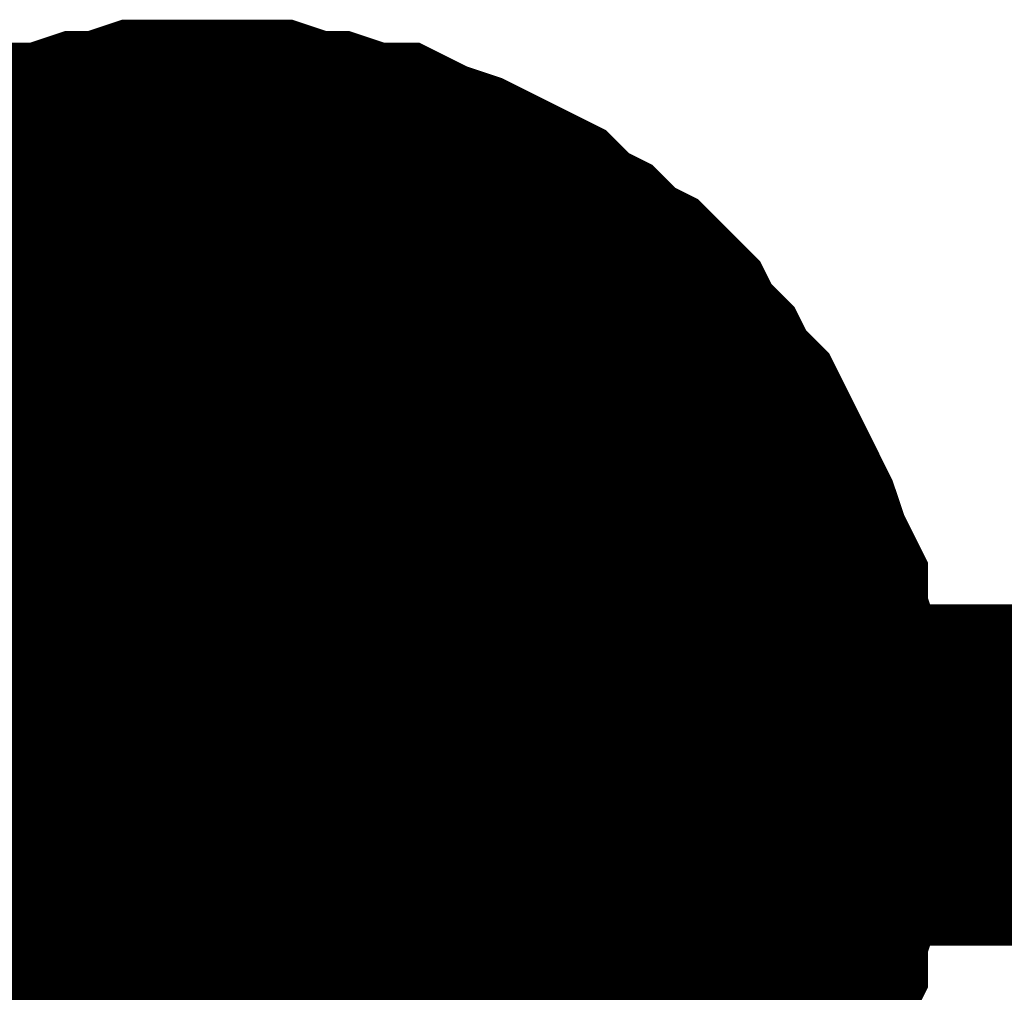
# Model space of a CAD drawing. Header units: inches. Extents: x 0 to 17, y 0 to 11.
# Tile 61 of 114: x 6.4438 to 6.4779, y 6.2422 to 6.2759. Entities that reach past the tile are written whole.
import ezdxf

# ---------------------------------------------------------------- set-up
doc = ezdxf.new("R2010")
doc.units = ezdxf.units.IN
doc.header["$MEASUREMENT"] = 0
doc.layers.add('Sheet', color=255, linetype='Continuous')

msp = doc.modelspace()

# ---------------------------------------------------------------- linework, layer by layer
at = {"layer": 'Sheet'}
for points in [[(6.43764, 6.26521, 0.0118, 0.0118, 0), (6.438433, 6.266003, 0.0118, 0.0118, 0), (6.439226, 6.2664, 0.0118, 0.0118, 0), (6.440019, 6.267193, 0.0118, 0.0118, 0), (6.440812, 6.267589, 0.0118, 0.0118, 0), (6.441604, 6.267986, 0.0118, 0.0118, 0), (6.442397, 6.268382, 0.0118, 0.0118, 0), (6.443587, 6.268779, 0.0118, 0.0118, 0), (6.44438, 6.269175, 0.0118, 0.0118, 0), (6.445173, 6.269175, 0.0118, 0.0118, 0), (6.446362, 6.269572, 0.0118, 0.0118, 0), (6.447155, 6.269572, 0.0118, 0.0118, 0), (6.448344, 6.269968, 0.0118, 0.0118, 0), (6.449137, 6.269968, 0.0118, 0.0118, 0), (6.450326, 6.269968, 0.0118, 0.0118, 0)], [(6.43764, 6.26521, 0.0118, 0.0118, 0), (6.438433, 6.266003, 0.0118, 0.0118, 0), (6.439226, 6.2664, 0.0118, 0.0118, 0), (6.440019, 6.267193, 0.0118, 0.0118, 0), (6.440812, 6.267589, 0.0118, 0.0118, 0), (6.441604, 6.267986, 0.0118, 0.0118, 0), (6.442397, 6.268382, 0.0118, 0.0118, 0), (6.443587, 6.268779, 0.0118, 0.0118, 0), (6.44438, 6.269175, 0.0118, 0.0118, 0), (6.445173, 6.269175, 0.0118, 0.0118, 0), (6.446362, 6.269572, 0.0118, 0.0118, 0), (6.447155, 6.269572, 0.0118, 0.0118, 0), (6.448344, 6.269968, 0.0118, 0.0118, 0), (6.449137, 6.269968, 0.0118, 0.0118, 0), (6.450326, 6.269968, 0.0118, 0.0118, 0)], [(6.43764, 6.26521, 0.0118, 0.0118, 0), (6.438433, 6.266003, 0.0118, 0.0118, 0), (6.439226, 6.2664, 0.0118, 0.0118, 0), (6.440019, 6.267193, 0.0118, 0.0118, 0), (6.440812, 6.267589, 0.0118, 0.0118, 0), (6.441604, 6.267986, 0.0118, 0.0118, 0), (6.442397, 6.268382, 0.0118, 0.0118, 0), (6.443587, 6.268779, 0.0118, 0.0118, 0), (6.44438, 6.269175, 0.0118, 0.0118, 0), (6.445173, 6.269175, 0.0118, 0.0118, 0), (6.446362, 6.269572, 0.0118, 0.0118, 0), (6.447155, 6.269572, 0.0118, 0.0118, 0), (6.448344, 6.269968, 0.0118, 0.0118, 0), (6.449137, 6.269968, 0.0118, 0.0118, 0), (6.450326, 6.269968, 0.0118, 0.0118, 0)], [(6.43764, 6.26521, 0.0118, 0.0118, 0), (6.438433, 6.266003, 0.0118, 0.0118, 0), (6.439226, 6.2664, 0.0118, 0.0118, 0), (6.440019, 6.267193, 0.0118, 0.0118, 0), (6.440812, 6.267589, 0.0118, 0.0118, 0), (6.441604, 6.267986, 0.0118, 0.0118, 0), (6.442397, 6.268382, 0.0118, 0.0118, 0), (6.443587, 6.268779, 0.0118, 0.0118, 0), (6.44438, 6.269175, 0.0118, 0.0118, 0), (6.445173, 6.269175, 0.0118, 0.0118, 0), (6.446362, 6.269572, 0.0118, 0.0118, 0), (6.447155, 6.269572, 0.0118, 0.0118, 0), (6.448344, 6.269968, 0.0118, 0.0118, 0), (6.449137, 6.269968, 0.0118, 0.0118, 0), (6.450326, 6.269968, 0.0118, 0.0118, 0)], [(6.450326, 6.269968, 0.0118, 0.0118, 0), (6.450326, 6.269968, 0.0118, 0.0118, 0)], [(6.450326, 6.269968, 0.0118, 0.0118, 0), (6.451516, 6.269968, 0.0118, 0.0118, 0), (6.452309, 6.269968, 0.0118, 0.0118, 0), (6.453498, 6.269572, 0.0118, 0.0118, 0), (6.454291, 6.269572, 0.0118, 0.0118, 0), (6.45548, 6.269175, 0.0118, 0.0118, 0), (6.456273, 6.269175, 0.0118, 0.0118, 0), (6.457066, 6.268779, 0.0118, 0.0118, 0), (6.458256, 6.268382, 0.0118, 0.0118, 0), (6.459049, 6.267986, 0.0118, 0.0118, 0), (6.459841, 6.267589, 0.0118, 0.0118, 0), (6.460634, 6.267193, 0.0118, 0.0118, 0), (6.461427, 6.2664, 0.0118, 0.0118, 0), (6.46222, 6.266003, 0.0118, 0.0118, 0), (6.463013, 6.26521, 0.0118, 0.0118, 0), (6.463806, 6.264814, 0.0118, 0.0118, 0), (6.464599, 6.264021, 0.0118, 0.0118, 0), (6.464995, 6.263228, 0.0118, 0.0118, 0), (6.465788, 6.262435, 0.0118, 0.0118, 0), (6.466185, 6.261642, 0.0118, 0.0118, 0), (6.466978, 6.260849, 0.0118, 0.0118, 0), (6.467374, 6.260056, 0.0118, 0.0118, 0), (6.467771, 6.259263, 0.0118, 0.0118, 0), (6.468167, 6.25847, 0.0118, 0.0118, 0), (6.468563, 6.257677, 0.0118, 0.0118, 0), (6.46896, 6.256488, 0.0118, 0.0118, 0), (6.469356, 6.255695, 0.0118, 0.0118, 0), (6.469356, 6.254902, 0.0118, 0.0118, 0), (6.469753, 6.253713, 0.0118, 0.0118, 0), (6.469753, 6.25292, 0.0118, 0.0118, 0), (6.470149, 6.25173, 0.0118, 0.0118, 0), (6.470149, 6.250937, 0.0118, 0.0118, 0), (6.470149, 6.249748, 0.0118, 0.0118, 0)], [(6.450326, 6.269968, 0.0118, 0.0118, 0), (6.450326, 6.269968, 0.0118, 0.0118, 0)], [(6.450326, 6.269968, 0.0118, 0.0118, 0), (6.451516, 6.269968, 0.0118, 0.0118, 0), (6.452309, 6.269968, 0.0118, 0.0118, 0), (6.453498, 6.269572, 0.0118, 0.0118, 0), (6.454291, 6.269572, 0.0118, 0.0118, 0), (6.45548, 6.269175, 0.0118, 0.0118, 0), (6.456273, 6.269175, 0.0118, 0.0118, 0), (6.457066, 6.268779, 0.0118, 0.0118, 0), (6.458256, 6.268382, 0.0118, 0.0118, 0), (6.459049, 6.267986, 0.0118, 0.0118, 0), (6.459841, 6.267589, 0.0118, 0.0118, 0), (6.460634, 6.267193, 0.0118, 0.0118, 0), (6.461427, 6.2664, 0.0118, 0.0118, 0), (6.46222, 6.266003, 0.0118, 0.0118, 0), (6.463013, 6.26521, 0.0118, 0.0118, 0), (6.463806, 6.264814, 0.0118, 0.0118, 0), (6.464599, 6.264021, 0.0118, 0.0118, 0), (6.464995, 6.263228, 0.0118, 0.0118, 0), (6.465788, 6.262435, 0.0118, 0.0118, 0), (6.466185, 6.261642, 0.0118, 0.0118, 0), (6.466978, 6.260849, 0.0118, 0.0118, 0), (6.467374, 6.260056, 0.0118, 0.0118, 0), (6.467771, 6.259263, 0.0118, 0.0118, 0), (6.468167, 6.25847, 0.0118, 0.0118, 0), (6.468563, 6.257677, 0.0118, 0.0118, 0), (6.46896, 6.256488, 0.0118, 0.0118, 0), (6.469356, 6.255695, 0.0118, 0.0118, 0), (6.469356, 6.254902, 0.0118, 0.0118, 0), (6.469753, 6.253713, 0.0118, 0.0118, 0), (6.469753, 6.25292, 0.0118, 0.0118, 0), (6.470149, 6.25173, 0.0118, 0.0118, 0), (6.470149, 6.250937, 0.0118, 0.0118, 0), (6.470149, 6.249748, 0.0118, 0.0118, 0)], [(6.450326, 6.269968, 0.0118, 0.0118, 0), (6.450326, 6.269968, 0.0118, 0.0118, 0)], [(6.450326, 6.269968, 0.0118, 0.0118, 0), (6.451516, 6.269968, 0.0118, 0.0118, 0), (6.452309, 6.269968, 0.0118, 0.0118, 0), (6.453498, 6.269572, 0.0118, 0.0118, 0), (6.454291, 6.269572, 0.0118, 0.0118, 0), (6.45548, 6.269175, 0.0118, 0.0118, 0), (6.456273, 6.269175, 0.0118, 0.0118, 0), (6.457066, 6.268779, 0.0118, 0.0118, 0), (6.458256, 6.268382, 0.0118, 0.0118, 0), (6.459049, 6.267986, 0.0118, 0.0118, 0), (6.459841, 6.267589, 0.0118, 0.0118, 0), (6.460634, 6.267193, 0.0118, 0.0118, 0), (6.461427, 6.2664, 0.0118, 0.0118, 0), (6.46222, 6.266003, 0.0118, 0.0118, 0), (6.463013, 6.26521, 0.0118, 0.0118, 0), (6.463806, 6.264814, 0.0118, 0.0118, 0), (6.464599, 6.264021, 0.0118, 0.0118, 0), (6.464995, 6.263228, 0.0118, 0.0118, 0), (6.465788, 6.262435, 0.0118, 0.0118, 0), (6.466185, 6.261642, 0.0118, 0.0118, 0), (6.466978, 6.260849, 0.0118, 0.0118, 0), (6.467374, 6.260056, 0.0118, 0.0118, 0), (6.467771, 6.259263, 0.0118, 0.0118, 0), (6.468167, 6.25847, 0.0118, 0.0118, 0), (6.468563, 6.257677, 0.0118, 0.0118, 0), (6.46896, 6.256488, 0.0118, 0.0118, 0), (6.469356, 6.255695, 0.0118, 0.0118, 0), (6.469356, 6.254902, 0.0118, 0.0118, 0), (6.469753, 6.253713, 0.0118, 0.0118, 0), (6.469753, 6.25292, 0.0118, 0.0118, 0), (6.470149, 6.25173, 0.0118, 0.0118, 0), (6.470149, 6.250937, 0.0118, 0.0118, 0), (6.470149, 6.249748, 0.0118, 0.0118, 0)], [(6.450326, 6.269968, 0.0118, 0.0118, 0), (6.450326, 6.269968, 0.0118, 0.0118, 0)], [(6.450326, 6.269968, 0.0118, 0.0118, 0), (6.451516, 6.269968, 0.0118, 0.0118, 0), (6.452309, 6.269968, 0.0118, 0.0118, 0), (6.453498, 6.269572, 0.0118, 0.0118, 0), (6.454291, 6.269572, 0.0118, 0.0118, 0), (6.45548, 6.269175, 0.0118, 0.0118, 0), (6.456273, 6.269175, 0.0118, 0.0118, 0), (6.457066, 6.268779, 0.0118, 0.0118, 0), (6.458256, 6.268382, 0.0118, 0.0118, 0), (6.459049, 6.267986, 0.0118, 0.0118, 0), (6.459841, 6.267589, 0.0118, 0.0118, 0), (6.460634, 6.267193, 0.0118, 0.0118, 0), (6.461427, 6.2664, 0.0118, 0.0118, 0), (6.46222, 6.266003, 0.0118, 0.0118, 0), (6.463013, 6.26521, 0.0118, 0.0118, 0), (6.463806, 6.264814, 0.0118, 0.0118, 0), (6.464599, 6.264021, 0.0118, 0.0118, 0), (6.464995, 6.263228, 0.0118, 0.0118, 0), (6.465788, 6.262435, 0.0118, 0.0118, 0), (6.466185, 6.261642, 0.0118, 0.0118, 0), (6.466978, 6.260849, 0.0118, 0.0118, 0), (6.467374, 6.260056, 0.0118, 0.0118, 0), (6.467771, 6.259263, 0.0118, 0.0118, 0), (6.468167, 6.25847, 0.0118, 0.0118, 0), (6.468563, 6.257677, 0.0118, 0.0118, 0), (6.46896, 6.256488, 0.0118, 0.0118, 0), (6.469356, 6.255695, 0.0118, 0.0118, 0), (6.469356, 6.254902, 0.0118, 0.0118, 0), (6.469753, 6.253713, 0.0118, 0.0118, 0), (6.469753, 6.25292, 0.0118, 0.0118, 0), (6.470149, 6.25173, 0.0118, 0.0118, 0), (6.470149, 6.250937, 0.0118, 0.0118, 0), (6.470149, 6.249748, 0.0118, 0.0118, 0)], [(6.441604, 6.267986, 0.0039, 0.0039, 0), (6.442397, 6.268382, 0.0039, 0.0039, 0), (6.443587, 6.268779, 0.0039, 0.0039, 0), (6.44438, 6.269175, 0.0039, 0.0039, 0), (6.445173, 6.269175, 0.0039, 0.0039, 0), (6.446362, 6.269572, 0.0039, 0.0039, 0), (6.447155, 6.269572, 0.0039, 0.0039, 0), (6.448344, 6.269968, 0.0039, 0.0039, 0), (6.449137, 6.269968, 0.0039, 0.0039, 0), (6.450326, 6.269968, 0.0039, 0.0039, 0)], [(6.441604, 6.267986, 0.0039, 0.0039, 0), (6.442397, 6.268382, 0.0039, 0.0039, 0), (6.443587, 6.268779, 0.0039, 0.0039, 0), (6.44438, 6.269175, 0.0039, 0.0039, 0), (6.445173, 6.269175, 0.0039, 0.0039, 0), (6.446362, 6.269572, 0.0039, 0.0039, 0), (6.447155, 6.269572, 0.0039, 0.0039, 0), (6.448344, 6.269968, 0.0039, 0.0039, 0), (6.449137, 6.269968, 0.0039, 0.0039, 0), (6.450326, 6.269968, 0.0039, 0.0039, 0)], [(6.441604, 6.267986, 0.0039, 0.0039, 0), (6.442397, 6.268382, 0.0039, 0.0039, 0), (6.443587, 6.268779, 0.0039, 0.0039, 0), (6.44438, 6.269175, 0.0039, 0.0039, 0), (6.445173, 6.269175, 0.0039, 0.0039, 0), (6.446362, 6.269572, 0.0039, 0.0039, 0), (6.447155, 6.269572, 0.0039, 0.0039, 0), (6.448344, 6.269968, 0.0039, 0.0039, 0), (6.449137, 6.269968, 0.0039, 0.0039, 0), (6.450326, 6.269968, 0.0039, 0.0039, 0)], [(6.441604, 6.267986, 0.0039, 0.0039, 0), (6.442397, 6.268382, 0.0039, 0.0039, 0), (6.443587, 6.268779, 0.0039, 0.0039, 0), (6.44438, 6.269175, 0.0039, 0.0039, 0), (6.445173, 6.269175, 0.0039, 0.0039, 0), (6.446362, 6.269572, 0.0039, 0.0039, 0), (6.447155, 6.269572, 0.0039, 0.0039, 0), (6.448344, 6.269968, 0.0039, 0.0039, 0), (6.449137, 6.269968, 0.0039, 0.0039, 0), (6.450326, 6.269968, 0.0039, 0.0039, 0)], [(6.450326, 6.269968, 0.0039, 0.0039, 0), (6.450326, 6.269968, 0.0039, 0.0039, 0)], [(6.450326, 6.269968, 0.0039, 0.0039, 0), (6.451516, 6.269968, 0.0039, 0.0039, 0), (6.452309, 6.269968, 0.0039, 0.0039, 0), (6.453498, 6.269572, 0.0039, 0.0039, 0), (6.454291, 6.269572, 0.0039, 0.0039, 0), (6.45548, 6.269175, 0.0039, 0.0039, 0), (6.456273, 6.269175, 0.0039, 0.0039, 0), (6.457066, 6.268779, 0.0039, 0.0039, 0), (6.458256, 6.268382, 0.0039, 0.0039, 0), (6.459049, 6.267986, 0.0039, 0.0039, 0), (6.459841, 6.267589, 0.0039, 0.0039, 0), (6.460634, 6.267193, 0.0039, 0.0039, 0), (6.461427, 6.2664, 0.0039, 0.0039, 0), (6.46222, 6.266003, 0.0039, 0.0039, 0), (6.463013, 6.26521, 0.0039, 0.0039, 0), (6.463806, 6.264814, 0.0039, 0.0039, 0), (6.464599, 6.264021, 0.0039, 0.0039, 0), (6.464995, 6.263228, 0.0039, 0.0039, 0), (6.465788, 6.262435, 0.0039, 0.0039, 0), (6.466185, 6.261642, 0.0039, 0.0039, 0), (6.466978, 6.260849, 0.0039, 0.0039, 0), (6.467374, 6.260056, 0.0039, 0.0039, 0), (6.467771, 6.259263, 0.0039, 0.0039, 0), (6.468167, 6.25847, 0.0039, 0.0039, 0), (6.468563, 6.257677, 0.0039, 0.0039, 0), (6.46896, 6.256488, 0.0039, 0.0039, 0), (6.469356, 6.255695, 0.0039, 0.0039, 0), (6.469356, 6.254902, 0.0039, 0.0039, 0), (6.469753, 6.253713, 0.0039, 0.0039, 0), (6.469753, 6.25292, 0.0039, 0.0039, 0), (6.470149, 6.25173, 0.0039, 0.0039, 0), (6.470149, 6.250937, 0.0039, 0.0039, 0), (6.470149, 6.249748, 0.0039, 0.0039, 0)], [(6.450326, 6.269968, 0.0039, 0.0039, 0), (6.450326, 6.269968, 0.0039, 0.0039, 0)], [(6.450326, 6.269968, 0.0039, 0.0039, 0), (6.451516, 6.269968, 0.0039, 0.0039, 0), (6.452309, 6.269968, 0.0039, 0.0039, 0), (6.453498, 6.269572, 0.0039, 0.0039, 0), (6.454291, 6.269572, 0.0039, 0.0039, 0), (6.45548, 6.269175, 0.0039, 0.0039, 0), (6.456273, 6.269175, 0.0039, 0.0039, 0), (6.457066, 6.268779, 0.0039, 0.0039, 0), (6.458256, 6.268382, 0.0039, 0.0039, 0), (6.459049, 6.267986, 0.0039, 0.0039, 0), (6.459841, 6.267589, 0.0039, 0.0039, 0), (6.460634, 6.267193, 0.0039, 0.0039, 0), (6.461427, 6.2664, 0.0039, 0.0039, 0), (6.46222, 6.266003, 0.0039, 0.0039, 0), (6.463013, 6.26521, 0.0039, 0.0039, 0), (6.463806, 6.264814, 0.0039, 0.0039, 0), (6.464599, 6.264021, 0.0039, 0.0039, 0), (6.464995, 6.263228, 0.0039, 0.0039, 0), (6.465788, 6.262435, 0.0039, 0.0039, 0), (6.466185, 6.261642, 0.0039, 0.0039, 0), (6.466978, 6.260849, 0.0039, 0.0039, 0), (6.467374, 6.260056, 0.0039, 0.0039, 0), (6.467771, 6.259263, 0.0039, 0.0039, 0), (6.468167, 6.25847, 0.0039, 0.0039, 0), (6.468563, 6.257677, 0.0039, 0.0039, 0), (6.46896, 6.256488, 0.0039, 0.0039, 0), (6.469356, 6.255695, 0.0039, 0.0039, 0), (6.469356, 6.254902, 0.0039, 0.0039, 0), (6.469753, 6.253713, 0.0039, 0.0039, 0), (6.469753, 6.25292, 0.0039, 0.0039, 0), (6.470149, 6.25173, 0.0039, 0.0039, 0), (6.470149, 6.250937, 0.0039, 0.0039, 0), (6.470149, 6.249748, 0.0039, 0.0039, 0)], [(6.450326, 6.269968, 0.0039, 0.0039, 0), (6.450326, 6.269968, 0.0039, 0.0039, 0)], [(6.450326, 6.269968, 0.0039, 0.0039, 0), (6.451516, 6.269968, 0.0039, 0.0039, 0), (6.452309, 6.269968, 0.0039, 0.0039, 0), (6.453498, 6.269572, 0.0039, 0.0039, 0), (6.454291, 6.269572, 0.0039, 0.0039, 0), (6.45548, 6.269175, 0.0039, 0.0039, 0), (6.456273, 6.269175, 0.0039, 0.0039, 0), (6.457066, 6.268779, 0.0039, 0.0039, 0), (6.458256, 6.268382, 0.0039, 0.0039, 0), (6.459049, 6.267986, 0.0039, 0.0039, 0), (6.459841, 6.267589, 0.0039, 0.0039, 0), (6.460634, 6.267193, 0.0039, 0.0039, 0), (6.461427, 6.2664, 0.0039, 0.0039, 0), (6.46222, 6.266003, 0.0039, 0.0039, 0), (6.463013, 6.26521, 0.0039, 0.0039, 0), (6.463806, 6.264814, 0.0039, 0.0039, 0), (6.464599, 6.264021, 0.0039, 0.0039, 0), (6.464995, 6.263228, 0.0039, 0.0039, 0), (6.465788, 6.262435, 0.0039, 0.0039, 0), (6.466185, 6.261642, 0.0039, 0.0039, 0), (6.466978, 6.260849, 0.0039, 0.0039, 0), (6.467374, 6.260056, 0.0039, 0.0039, 0), (6.467771, 6.259263, 0.0039, 0.0039, 0), (6.468167, 6.25847, 0.0039, 0.0039, 0), (6.468563, 6.257677, 0.0039, 0.0039, 0), (6.46896, 6.256488, 0.0039, 0.0039, 0), (6.469356, 6.255695, 0.0039, 0.0039, 0), (6.469356, 6.254902, 0.0039, 0.0039, 0), (6.469753, 6.253713, 0.0039, 0.0039, 0), (6.469753, 6.25292, 0.0039, 0.0039, 0), (6.470149, 6.25173, 0.0039, 0.0039, 0), (6.470149, 6.250937, 0.0039, 0.0039, 0), (6.470149, 6.249748, 0.0039, 0.0039, 0)], [(6.450326, 6.269968, 0.0039, 0.0039, 0), (6.450326, 6.269968, 0.0039, 0.0039, 0)], [(6.450326, 6.269968, 0.0039, 0.0039, 0), (6.451516, 6.269968, 0.0039, 0.0039, 0), (6.452309, 6.269968, 0.0039, 0.0039, 0), (6.453498, 6.269572, 0.0039, 0.0039, 0), (6.454291, 6.269572, 0.0039, 0.0039, 0), (6.45548, 6.269175, 0.0039, 0.0039, 0), (6.456273, 6.269175, 0.0039, 0.0039, 0), (6.457066, 6.268779, 0.0039, 0.0039, 0), (6.458256, 6.268382, 0.0039, 0.0039, 0), (6.459049, 6.267986, 0.0039, 0.0039, 0), (6.459841, 6.267589, 0.0039, 0.0039, 0), (6.460634, 6.267193, 0.0039, 0.0039, 0), (6.461427, 6.2664, 0.0039, 0.0039, 0), (6.46222, 6.266003, 0.0039, 0.0039, 0), (6.463013, 6.26521, 0.0039, 0.0039, 0), (6.463806, 6.264814, 0.0039, 0.0039, 0), (6.464599, 6.264021, 0.0039, 0.0039, 0), (6.464995, 6.263228, 0.0039, 0.0039, 0), (6.465788, 6.262435, 0.0039, 0.0039, 0), (6.466185, 6.261642, 0.0039, 0.0039, 0), (6.466978, 6.260849, 0.0039, 0.0039, 0), (6.467374, 6.260056, 0.0039, 0.0039, 0), (6.467771, 6.259263, 0.0039, 0.0039, 0), (6.468167, 6.25847, 0.0039, 0.0039, 0), (6.468563, 6.257677, 0.0039, 0.0039, 0), (6.46896, 6.256488, 0.0039, 0.0039, 0), (6.469356, 6.255695, 0.0039, 0.0039, 0), (6.469356, 6.254902, 0.0039, 0.0039, 0), (6.469753, 6.253713, 0.0039, 0.0039, 0), (6.469753, 6.25292, 0.0039, 0.0039, 0), (6.470149, 6.25173, 0.0039, 0.0039, 0), (6.470149, 6.250937, 0.0039, 0.0039, 0), (6.470149, 6.249748, 0.0039, 0.0039, 0)], [(6.00035, 6.149834, 0.0118, 0.0118, 0), (6.00035, 6.249748, 0.0118, 0.0118, 0), (6.450326, 6.249748, 0.0118, 0.0118, 0), (6.900303, 6.249748, 0.0118, 0.0118, 0), (7.300326, 6.249748, 0.0118, 0.0118, 0), (7.300326, 6.149834, 0.0118, 0.0118, 0)], [(6.450326, 6.149834, 0.0118, 0.0118, 0), (6.450326, 6.249748, 0.0118, 0.0118, 0)], [(6.470149, 6.249748, 0.0118, 0.0118, 0), (6.470149, 6.248558, 0.0118, 0.0118, 0), (6.470149, 6.247765, 0.0118, 0.0118, 0), (6.469753, 6.246576, 0.0118, 0.0118, 0), (6.469753, 6.245783, 0.0118, 0.0118, 0), (6.469356, 6.244593, 0.0118, 0.0118, 0), (6.469356, 6.2438, 0.0118, 0.0118, 0), (6.46896, 6.243007, 0.0118, 0.0118, 0), (6.468563, 6.241818, 0.0118, 0.0118, 0), (6.468167, 6.241025, 0.0118, 0.0118, 0), (6.467771, 6.240232, 0.0118, 0.0118, 0), (6.467374, 6.239439, 0.0118, 0.0118, 0), (6.466978, 6.238646, 0.0118, 0.0118, 0), (6.466185, 6.237853, 0.0118, 0.0118, 0), (6.465788, 6.23706, 0.0118, 0.0118, 0), (6.464995, 6.236267, 0.0118, 0.0118, 0)], [(6.470149, 6.249748, 0.0118, 0.0118, 0), (6.470149, 6.248558, 0.0118, 0.0118, 0), (6.470149, 6.247765, 0.0118, 0.0118, 0), (6.469753, 6.246576, 0.0118, 0.0118, 0), (6.469753, 6.245783, 0.0118, 0.0118, 0), (6.469356, 6.244593, 0.0118, 0.0118, 0), (6.469356, 6.2438, 0.0118, 0.0118, 0), (6.46896, 6.243007, 0.0118, 0.0118, 0), (6.468563, 6.241818, 0.0118, 0.0118, 0), (6.468167, 6.241025, 0.0118, 0.0118, 0), (6.467771, 6.240232, 0.0118, 0.0118, 0), (6.467374, 6.239439, 0.0118, 0.0118, 0), (6.466978, 6.238646, 0.0118, 0.0118, 0), (6.466185, 6.237853, 0.0118, 0.0118, 0), (6.465788, 6.23706, 0.0118, 0.0118, 0), (6.464995, 6.236267, 0.0118, 0.0118, 0)], [(6.470149, 6.249748, 0.0118, 0.0118, 0), (6.470149, 6.248558, 0.0118, 0.0118, 0), (6.470149, 6.247765, 0.0118, 0.0118, 0), (6.469753, 6.246576, 0.0118, 0.0118, 0), (6.469753, 6.245783, 0.0118, 0.0118, 0), (6.469356, 6.244593, 0.0118, 0.0118, 0), (6.469356, 6.2438, 0.0118, 0.0118, 0), (6.46896, 6.243007, 0.0118, 0.0118, 0), (6.468563, 6.241818, 0.0118, 0.0118, 0), (6.468167, 6.241025, 0.0118, 0.0118, 0), (6.467771, 6.240232, 0.0118, 0.0118, 0), (6.467374, 6.239439, 0.0118, 0.0118, 0), (6.466978, 6.238646, 0.0118, 0.0118, 0), (6.466185, 6.237853, 0.0118, 0.0118, 0), (6.465788, 6.23706, 0.0118, 0.0118, 0), (6.464995, 6.236267, 0.0118, 0.0118, 0)], [(6.470149, 6.249748, 0.0118, 0.0118, 0), (6.470149, 6.248558, 0.0118, 0.0118, 0), (6.470149, 6.247765, 0.0118, 0.0118, 0), (6.469753, 6.246576, 0.0118, 0.0118, 0), (6.469753, 6.245783, 0.0118, 0.0118, 0), (6.469356, 6.244593, 0.0118, 0.0118, 0), (6.469356, 6.2438, 0.0118, 0.0118, 0), (6.46896, 6.243007, 0.0118, 0.0118, 0), (6.468563, 6.241818, 0.0118, 0.0118, 0), (6.468167, 6.241025, 0.0118, 0.0118, 0), (6.467771, 6.240232, 0.0118, 0.0118, 0), (6.467374, 6.239439, 0.0118, 0.0118, 0), (6.466978, 6.238646, 0.0118, 0.0118, 0), (6.466185, 6.237853, 0.0118, 0.0118, 0), (6.465788, 6.23706, 0.0118, 0.0118, 0), (6.464995, 6.236267, 0.0118, 0.0118, 0)], [(6.470149, 6.249748, 0.0118, 0.0118, 0), (6.470149, 6.249748, 0.0118, 0.0118, 0), (6.470149, 6.249748, 0.0118, 0.0118, 0), (6.470149, 6.249748, 0.0118, 0.0118, 0), (6.470149, 6.249748, 0.0118, 0.0118, 0), (6.470149, 6.249748, 0.0118, 0.0118, 0), (6.470149, 6.249748, 0.0118, 0.0118, 0), (6.470149, 6.249748, 0.0118, 0.0118, 0), (6.470149, 6.249748, 0.0118, 0.0118, 0), (6.470149, 6.249748, 0.0118, 0.0118, 0), (6.470149, 6.249748, 0.0118, 0.0118, 0), (6.470149, 6.249748, 0.0118, 0.0118, 0), (6.470149, 6.249748, 0.0118, 0.0118, 0), (6.470149, 6.249748, 0.0118, 0.0118, 0), (6.470149, 6.249748, 0.0118, 0.0118, 0), (6.470149, 6.249748, 0.0118, 0.0118, 0), (6.470149, 6.249748, 0.0118, 0.0118, 0), (6.470149, 6.249748, 0.0118, 0.0118, 0), (6.470149, 6.249748, 0.0118, 0.0118, 0), (6.470149, 6.249748, 0.0118, 0.0118, 0), (6.470149, 6.249748, 0.0118, 0.0118, 0), (6.470149, 6.249748, 0.0118, 0.0118, 0), (6.470149, 6.249748, 0.0118, 0.0118, 0), (6.470149, 6.249748, 0.0118, 0.0118, 0), (6.470149, 6.249748, 0.0118, 0.0118, 0), (6.470149, 6.249748, 0.0118, 0.0118, 0), (6.470149, 6.249748, 0.0118, 0.0118, 0), (6.470149, 6.249748, 0.0118, 0.0118, 0), (6.470149, 6.249748, 0.0118, 0.0118, 0), (6.470149, 6.249748, 0.0118, 0.0118, 0), (6.470149, 6.249748, 0.0118, 0.0118, 0), (6.470149, 6.249748, 0.0118, 0.0118, 0), (6.470149, 6.249748, 0.0118, 0.0118, 0)], [(6.470149, 6.249748, 0.0118, 0.0118, 0), (6.470149, 6.249748, 0.0118, 0.0118, 0)], [(6.470149, 6.249748, 0.0118, 0.0118, 0), (6.470149, 6.249748, 0.0118, 0.0118, 0), (6.470149, 6.249748, 0.0118, 0.0118, 0), (6.470149, 6.249748, 0.0118, 0.0118, 0), (6.470149, 6.249748, 0.0118, 0.0118, 0), (6.470149, 6.249748, 0.0118, 0.0118, 0), (6.470149, 6.249748, 0.0118, 0.0118, 0), (6.470149, 6.249748, 0.0118, 0.0118, 0), (6.470149, 6.249748, 0.0118, 0.0118, 0), (6.470149, 6.249748, 0.0118, 0.0118, 0), (6.470149, 6.249748, 0.0118, 0.0118, 0), (6.470149, 6.249748, 0.0118, 0.0118, 0), (6.470149, 6.249748, 0.0118, 0.0118, 0), (6.470149, 6.249748, 0.0118, 0.0118, 0), (6.470149, 6.249748, 0.0118, 0.0118, 0), (6.470149, 6.249748, 0.0118, 0.0118, 0), (6.470149, 6.249748, 0.0118, 0.0118, 0), (6.470149, 6.249748, 0.0118, 0.0118, 0), (6.470149, 6.249748, 0.0118, 0.0118, 0), (6.470149, 6.249748, 0.0118, 0.0118, 0), (6.470149, 6.249748, 0.0118, 0.0118, 0), (6.470149, 6.249748, 0.0118, 0.0118, 0), (6.470149, 6.249748, 0.0118, 0.0118, 0), (6.470149, 6.249748, 0.0118, 0.0118, 0), (6.470149, 6.249748, 0.0118, 0.0118, 0), (6.470149, 6.249748, 0.0118, 0.0118, 0), (6.470149, 6.249748, 0.0118, 0.0118, 0), (6.470149, 6.249748, 0.0118, 0.0118, 0), (6.470149, 6.249748, 0.0118, 0.0118, 0), (6.470149, 6.249748, 0.0118, 0.0118, 0), (6.470149, 6.249748, 0.0118, 0.0118, 0), (6.470149, 6.249748, 0.0118, 0.0118, 0), (6.470149, 6.249748, 0.0118, 0.0118, 0)], [(6.470149, 6.249748, 0.0118, 0.0118, 0), (6.470149, 6.249748, 0.0118, 0.0118, 0)], [(6.470149, 6.249748, 0.0118, 0.0118, 0), (6.470149, 6.249748, 0.0118, 0.0118, 0), (6.470149, 6.249748, 0.0118, 0.0118, 0), (6.470149, 6.249748, 0.0118, 0.0118, 0), (6.470149, 6.249748, 0.0118, 0.0118, 0), (6.470149, 6.249748, 0.0118, 0.0118, 0), (6.470149, 6.249748, 0.0118, 0.0118, 0), (6.470149, 6.249748, 0.0118, 0.0118, 0), (6.470149, 6.249748, 0.0118, 0.0118, 0), (6.470149, 6.249748, 0.0118, 0.0118, 0), (6.470149, 6.249748, 0.0118, 0.0118, 0), (6.470149, 6.249748, 0.0118, 0.0118, 0), (6.470149, 6.249748, 0.0118, 0.0118, 0), (6.470149, 6.249748, 0.0118, 0.0118, 0), (6.470149, 6.249748, 0.0118, 0.0118, 0), (6.470149, 6.249748, 0.0118, 0.0118, 0), (6.470149, 6.249748, 0.0118, 0.0118, 0), (6.470149, 6.249748, 0.0118, 0.0118, 0), (6.470149, 6.249748, 0.0118, 0.0118, 0), (6.470149, 6.249748, 0.0118, 0.0118, 0), (6.470149, 6.249748, 0.0118, 0.0118, 0), (6.470149, 6.249748, 0.0118, 0.0118, 0), (6.470149, 6.249748, 0.0118, 0.0118, 0), (6.470149, 6.249748, 0.0118, 0.0118, 0), (6.470149, 6.249748, 0.0118, 0.0118, 0), (6.470149, 6.249748, 0.0118, 0.0118, 0), (6.470149, 6.249748, 0.0118, 0.0118, 0), (6.470149, 6.249748, 0.0118, 0.0118, 0), (6.470149, 6.249748, 0.0118, 0.0118, 0), (6.470149, 6.249748, 0.0118, 0.0118, 0), (6.470149, 6.249748, 0.0118, 0.0118, 0), (6.470149, 6.249748, 0.0118, 0.0118, 0), (6.470149, 6.249748, 0.0118, 0.0118, 0)], [(6.470149, 6.249748, 0.0118, 0.0118, 0), (6.470149, 6.249748, 0.0118, 0.0118, 0)], [(6.470149, 6.249748, 0.0118, 0.0118, 0), (6.470149, 6.249748, 0.0118, 0.0118, 0), (6.470149, 6.249748, 0.0118, 0.0118, 0), (6.470149, 6.249748, 0.0118, 0.0118, 0), (6.470149, 6.249748, 0.0118, 0.0118, 0), (6.470149, 6.249748, 0.0118, 0.0118, 0), (6.470149, 6.249748, 0.0118, 0.0118, 0), (6.470149, 6.249748, 0.0118, 0.0118, 0), (6.470149, 6.249748, 0.0118, 0.0118, 0), (6.470149, 6.249748, 0.0118, 0.0118, 0), (6.470149, 6.249748, 0.0118, 0.0118, 0), (6.470149, 6.249748, 0.0118, 0.0118, 0), (6.470149, 6.249748, 0.0118, 0.0118, 0), (6.470149, 6.249748, 0.0118, 0.0118, 0), (6.470149, 6.249748, 0.0118, 0.0118, 0), (6.470149, 6.249748, 0.0118, 0.0118, 0), (6.470149, 6.249748, 0.0118, 0.0118, 0), (6.470149, 6.249748, 0.0118, 0.0118, 0), (6.470149, 6.249748, 0.0118, 0.0118, 0), (6.470149, 6.249748, 0.0118, 0.0118, 0), (6.470149, 6.249748, 0.0118, 0.0118, 0), (6.470149, 6.249748, 0.0118, 0.0118, 0), (6.470149, 6.249748, 0.0118, 0.0118, 0), (6.470149, 6.249748, 0.0118, 0.0118, 0), (6.470149, 6.249748, 0.0118, 0.0118, 0), (6.470149, 6.249748, 0.0118, 0.0118, 0), (6.470149, 6.249748, 0.0118, 0.0118, 0), (6.470149, 6.249748, 0.0118, 0.0118, 0), (6.470149, 6.249748, 0.0118, 0.0118, 0), (6.470149, 6.249748, 0.0118, 0.0118, 0), (6.470149, 6.249748, 0.0118, 0.0118, 0), (6.470149, 6.249748, 0.0118, 0.0118, 0), (6.470149, 6.249748, 0.0118, 0.0118, 0)], [(6.470149, 6.249748, 0.0118, 0.0118, 0), (6.470149, 6.249748, 0.0118, 0.0118, 0)], [(6.470149, 6.249748, 0.0039, 0.0039, 0), (6.470149, 6.248558, 0.0039, 0.0039, 0), (6.470149, 6.247765, 0.0039, 0.0039, 0), (6.469753, 6.246576, 0.0039, 0.0039, 0), (6.469753, 6.245783, 0.0039, 0.0039, 0), (6.469356, 6.244593, 0.0039, 0.0039, 0), (6.469356, 6.2438, 0.0039, 0.0039, 0), (6.46896, 6.243007, 0.0039, 0.0039, 0), (6.468563, 6.241818, 0.0039, 0.0039, 0), (6.468167, 6.241025, 0.0039, 0.0039, 0), (6.467771, 6.240232, 0.0039, 0.0039, 0)], [(6.470149, 6.249748, 0.0039, 0.0039, 0), (6.470149, 6.248558, 0.0039, 0.0039, 0), (6.470149, 6.247765, 0.0039, 0.0039, 0), (6.469753, 6.246576, 0.0039, 0.0039, 0), (6.469753, 6.245783, 0.0039, 0.0039, 0), (6.469356, 6.244593, 0.0039, 0.0039, 0), (6.469356, 6.2438, 0.0039, 0.0039, 0), (6.46896, 6.243007, 0.0039, 0.0039, 0), (6.468563, 6.241818, 0.0039, 0.0039, 0), (6.468167, 6.241025, 0.0039, 0.0039, 0), (6.467771, 6.240232, 0.0039, 0.0039, 0)], [(6.470149, 6.249748, 0.0039, 0.0039, 0), (6.470149, 6.248558, 0.0039, 0.0039, 0), (6.470149, 6.247765, 0.0039, 0.0039, 0), (6.469753, 6.246576, 0.0039, 0.0039, 0), (6.469753, 6.245783, 0.0039, 0.0039, 0), (6.469356, 6.244593, 0.0039, 0.0039, 0), (6.469356, 6.2438, 0.0039, 0.0039, 0), (6.46896, 6.243007, 0.0039, 0.0039, 0), (6.468563, 6.241818, 0.0039, 0.0039, 0), (6.468167, 6.241025, 0.0039, 0.0039, 0), (6.467771, 6.240232, 0.0039, 0.0039, 0)], [(6.470149, 6.249748, 0.0039, 0.0039, 0), (6.470149, 6.248558, 0.0039, 0.0039, 0), (6.470149, 6.247765, 0.0039, 0.0039, 0), (6.469753, 6.246576, 0.0039, 0.0039, 0), (6.469753, 6.245783, 0.0039, 0.0039, 0), (6.469356, 6.244593, 0.0039, 0.0039, 0), (6.469356, 6.2438, 0.0039, 0.0039, 0), (6.46896, 6.243007, 0.0039, 0.0039, 0), (6.468563, 6.241818, 0.0039, 0.0039, 0), (6.468167, 6.241025, 0.0039, 0.0039, 0), (6.467771, 6.240232, 0.0039, 0.0039, 0)], [(6.470149, 6.249748, 0.0039, 0.0039, 0), (6.470149, 6.249748, 0.0039, 0.0039, 0), (6.470149, 6.249748, 0.0039, 0.0039, 0), (6.470149, 6.249748, 0.0039, 0.0039, 0), (6.470149, 6.249748, 0.0039, 0.0039, 0), (6.470149, 6.249748, 0.0039, 0.0039, 0), (6.470149, 6.249748, 0.0039, 0.0039, 0), (6.470149, 6.249748, 0.0039, 0.0039, 0), (6.470149, 6.249748, 0.0039, 0.0039, 0), (6.470149, 6.249748, 0.0039, 0.0039, 0), (6.470149, 6.249748, 0.0039, 0.0039, 0), (6.470149, 6.249748, 0.0039, 0.0039, 0), (6.470149, 6.249748, 0.0039, 0.0039, 0), (6.470149, 6.249748, 0.0039, 0.0039, 0), (6.470149, 6.249748, 0.0039, 0.0039, 0), (6.470149, 6.249748, 0.0039, 0.0039, 0), (6.470149, 6.249748, 0.0039, 0.0039, 0), (6.470149, 6.249748, 0.0039, 0.0039, 0), (6.470149, 6.249748, 0.0039, 0.0039, 0), (6.470149, 6.249748, 0.0039, 0.0039, 0), (6.470149, 6.249748, 0.0039, 0.0039, 0), (6.470149, 6.249748, 0.0039, 0.0039, 0), (6.470149, 6.249748, 0.0039, 0.0039, 0), (6.470149, 6.249748, 0.0039, 0.0039, 0), (6.470149, 6.249748, 0.0039, 0.0039, 0), (6.470149, 6.249748, 0.0039, 0.0039, 0), (6.470149, 6.249748, 0.0039, 0.0039, 0), (6.470149, 6.249748, 0.0039, 0.0039, 0), (6.470149, 6.249748, 0.0039, 0.0039, 0), (6.470149, 6.249748, 0.0039, 0.0039, 0), (6.470149, 6.249748, 0.0039, 0.0039, 0), (6.470149, 6.249748, 0.0039, 0.0039, 0), (6.470149, 6.249748, 0.0039, 0.0039, 0)], [(6.470149, 6.249748, 0.0039, 0.0039, 0), (6.470149, 6.249748, 0.0039, 0.0039, 0)], [(6.470149, 6.249748, 0.0039, 0.0039, 0), (6.470149, 6.249748, 0.0039, 0.0039, 0), (6.470149, 6.249748, 0.0039, 0.0039, 0), (6.470149, 6.249748, 0.0039, 0.0039, 0), (6.470149, 6.249748, 0.0039, 0.0039, 0), (6.470149, 6.249748, 0.0039, 0.0039, 0), (6.470149, 6.249748, 0.0039, 0.0039, 0), (6.470149, 6.249748, 0.0039, 0.0039, 0), (6.470149, 6.249748, 0.0039, 0.0039, 0), (6.470149, 6.249748, 0.0039, 0.0039, 0), (6.470149, 6.249748, 0.0039, 0.0039, 0), (6.470149, 6.249748, 0.0039, 0.0039, 0), (6.470149, 6.249748, 0.0039, 0.0039, 0), (6.470149, 6.249748, 0.0039, 0.0039, 0), (6.470149, 6.249748, 0.0039, 0.0039, 0), (6.470149, 6.249748, 0.0039, 0.0039, 0), (6.470149, 6.249748, 0.0039, 0.0039, 0), (6.470149, 6.249748, 0.0039, 0.0039, 0), (6.470149, 6.249748, 0.0039, 0.0039, 0), (6.470149, 6.249748, 0.0039, 0.0039, 0), (6.470149, 6.249748, 0.0039, 0.0039, 0), (6.470149, 6.249748, 0.0039, 0.0039, 0), (6.470149, 6.249748, 0.0039, 0.0039, 0), (6.470149, 6.249748, 0.0039, 0.0039, 0), (6.470149, 6.249748, 0.0039, 0.0039, 0), (6.470149, 6.249748, 0.0039, 0.0039, 0), (6.470149, 6.249748, 0.0039, 0.0039, 0), (6.470149, 6.249748, 0.0039, 0.0039, 0), (6.470149, 6.249748, 0.0039, 0.0039, 0), (6.470149, 6.249748, 0.0039, 0.0039, 0), (6.470149, 6.249748, 0.0039, 0.0039, 0), (6.470149, 6.249748, 0.0039, 0.0039, 0), (6.470149, 6.249748, 0.0039, 0.0039, 0)], [(6.470149, 6.249748, 0.0039, 0.0039, 0), (6.470149, 6.249748, 0.0039, 0.0039, 0)], [(6.470149, 6.249748, 0.0039, 0.0039, 0), (6.470149, 6.249748, 0.0039, 0.0039, 0), (6.470149, 6.249748, 0.0039, 0.0039, 0), (6.470149, 6.249748, 0.0039, 0.0039, 0), (6.470149, 6.249748, 0.0039, 0.0039, 0), (6.470149, 6.249748, 0.0039, 0.0039, 0), (6.470149, 6.249748, 0.0039, 0.0039, 0), (6.470149, 6.249748, 0.0039, 0.0039, 0), (6.470149, 6.249748, 0.0039, 0.0039, 0), (6.470149, 6.249748, 0.0039, 0.0039, 0), (6.470149, 6.249748, 0.0039, 0.0039, 0), (6.470149, 6.249748, 0.0039, 0.0039, 0), (6.470149, 6.249748, 0.0039, 0.0039, 0), (6.470149, 6.249748, 0.0039, 0.0039, 0), (6.470149, 6.249748, 0.0039, 0.0039, 0), (6.470149, 6.249748, 0.0039, 0.0039, 0), (6.470149, 6.249748, 0.0039, 0.0039, 0), (6.470149, 6.249748, 0.0039, 0.0039, 0), (6.470149, 6.249748, 0.0039, 0.0039, 0), (6.470149, 6.249748, 0.0039, 0.0039, 0), (6.470149, 6.249748, 0.0039, 0.0039, 0), (6.470149, 6.249748, 0.0039, 0.0039, 0), (6.470149, 6.249748, 0.0039, 0.0039, 0), (6.470149, 6.249748, 0.0039, 0.0039, 0), (6.470149, 6.249748, 0.0039, 0.0039, 0), (6.470149, 6.249748, 0.0039, 0.0039, 0), (6.470149, 6.249748, 0.0039, 0.0039, 0), (6.470149, 6.249748, 0.0039, 0.0039, 0), (6.470149, 6.249748, 0.0039, 0.0039, 0), (6.470149, 6.249748, 0.0039, 0.0039, 0), (6.470149, 6.249748, 0.0039, 0.0039, 0), (6.470149, 6.249748, 0.0039, 0.0039, 0), (6.470149, 6.249748, 0.0039, 0.0039, 0)], [(6.470149, 6.249748, 0.0039, 0.0039, 0), (6.470149, 6.249748, 0.0039, 0.0039, 0)], [(6.470149, 6.249748, 0.0039, 0.0039, 0), (6.470149, 6.249748, 0.0039, 0.0039, 0), (6.470149, 6.249748, 0.0039, 0.0039, 0), (6.470149, 6.249748, 0.0039, 0.0039, 0), (6.470149, 6.249748, 0.0039, 0.0039, 0), (6.470149, 6.249748, 0.0039, 0.0039, 0), (6.470149, 6.249748, 0.0039, 0.0039, 0), (6.470149, 6.249748, 0.0039, 0.0039, 0), (6.470149, 6.249748, 0.0039, 0.0039, 0), (6.470149, 6.249748, 0.0039, 0.0039, 0), (6.470149, 6.249748, 0.0039, 0.0039, 0), (6.470149, 6.249748, 0.0039, 0.0039, 0), (6.470149, 6.249748, 0.0039, 0.0039, 0), (6.470149, 6.249748, 0.0039, 0.0039, 0), (6.470149, 6.249748, 0.0039, 0.0039, 0), (6.470149, 6.249748, 0.0039, 0.0039, 0), (6.470149, 6.249748, 0.0039, 0.0039, 0), (6.470149, 6.249748, 0.0039, 0.0039, 0), (6.470149, 6.249748, 0.0039, 0.0039, 0), (6.470149, 6.249748, 0.0039, 0.0039, 0), (6.470149, 6.249748, 0.0039, 0.0039, 0), (6.470149, 6.249748, 0.0039, 0.0039, 0), (6.470149, 6.249748, 0.0039, 0.0039, 0), (6.470149, 6.249748, 0.0039, 0.0039, 0), (6.470149, 6.249748, 0.0039, 0.0039, 0), (6.470149, 6.249748, 0.0039, 0.0039, 0), (6.470149, 6.249748, 0.0039, 0.0039, 0), (6.470149, 6.249748, 0.0039, 0.0039, 0), (6.470149, 6.249748, 0.0039, 0.0039, 0), (6.470149, 6.249748, 0.0039, 0.0039, 0), (6.470149, 6.249748, 0.0039, 0.0039, 0), (6.470149, 6.249748, 0.0039, 0.0039, 0), (6.470149, 6.249748, 0.0039, 0.0039, 0)], [(6.470149, 6.249748, 0.0039, 0.0039, 0), (6.470149, 6.249748, 0.0039, 0.0039, 0)]]:
    msp.add_lwpolyline(points, format="xyseb", dxfattribs=at)
msp.add_lwpolyline([(6.44, 6.25, 0.02, 0.02, 1), (6.46, 6.25, 0.02, 0.02, 1)], format="xyseb", close=True, dxfattribs=at)

doc.saveas('drawing.dxf')
